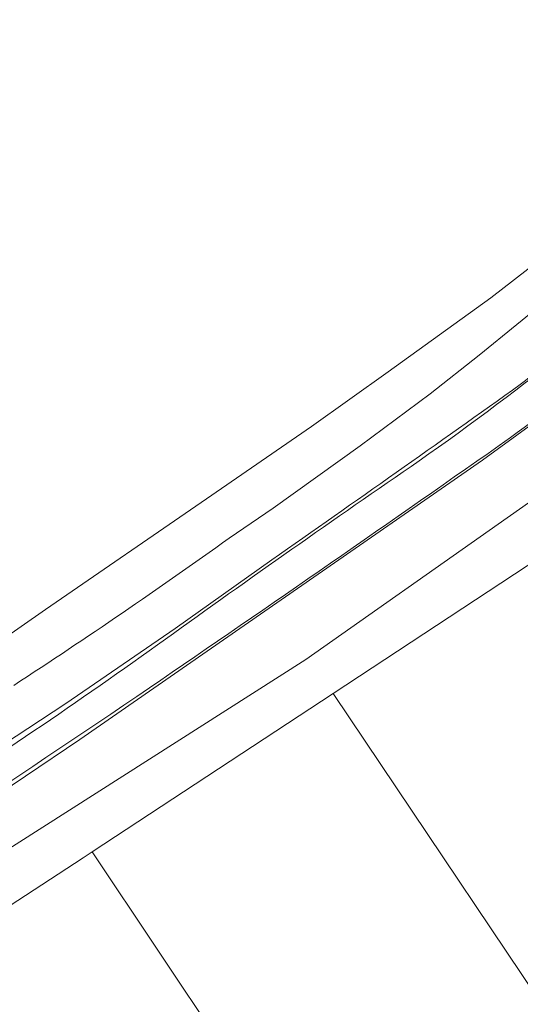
# Model space of a CAD drawing. Extents: x 184422 to 188298, y 343471 to 350189.
# Tile 79 of 256: x 185430 to 185480, y 348003 to 348102. Entities that reach past the tile are written whole.
import ezdxf

# ---------------------------------------------------------------- set-up
doc = ezdxf.new("R2010")
doc.units = 0
for name, color, linetype, lineweight in [('B-WA-GR-BOUWLAND-GV', 252, 'Continuous', 13), ('B-WA-GR-GRAS-GV', 252, 'Continuous', 13), ('B-WA-GW-TALUD_KRUIN-G', 252, 'Continuous', 18), ('B-WA-IE-TERREINAFSCHEIDING_KUNSTMATIG_HEKWERK-G', 252, 'IE-TERREINAFSCHEIDING-KUNSTMATIG', 18), ('B-WA-OG-TERREIN_ERF-GV', 252, 'Continuous', 18), ('B-WA-OG-WEG-GV', 252, 'Continuous', 18), ('B-WA-VH-ONVERHARD-GV', 252, 'Continuous', 18)]:
    doc.layers.add(name, color=color, linetype=linetype, lineweight=lineweight)
doc.linetypes.add('IE-TERREINAFSCHEIDING-KUNSTMATIG', pattern='A,4,[82,NLCS.SHX,S=0.75,R=90,X=0,Y=0],4,-2', length=10)

msp = doc.modelspace()

# ---------------------------------------------------------------- linework, layer by layer
at = {"layer": 'B-WA-GR-BOUWLAND-GV', "flags": 128}
msp.add_lwpolyline([(185321.157, 347973.359), (185324.967, 347970.153), (185342.418, 347982.396), (185346.679, 347985.385), (185421.441, 348034.845), (185432.441, 348042.491), (185448.714, 348053.68), (185459.345, 348060.99), (185467.098, 348066.518), (185477.49, 348074.027), (185484.661, 348079.593), (185489.691, 348083.865), (185494.289, 348088.321), (185494.946, 348088.981), (185498.861, 348092.905), (185503.4, 348097.853), (185505.414, 348100.553), (185506.908, 348102.79)], dxfattribs=at)
msp.add_lwpolyline([(185321.157, 347973.359), (185324.967, 347970.153), (185342.418, 347982.396), (185346.679, 347985.385), (185421.441, 348034.845), (185432.441, 348042.491), (185448.714, 348053.68), (185459.345, 348060.99), (185467.098, 348066.518), (185477.49, 348074.027), (185484.661, 348079.593), (185489.691, 348083.865), (185494.289, 348088.321), (185494.946, 348088.981), (185498.861, 348092.905), (185503.4, 348097.853), (185505.414, 348100.553), (185506.908, 348102.79)], dxfattribs=at)
msp.add_lwpolyline([(185321.157, 347973.359), (185324.967, 347970.153), (185342.418, 347982.396), (185346.679, 347985.385), (185421.441, 348034.845), (185432.441, 348042.491), (185448.714, 348053.68), (185459.345, 348060.99), (185467.098, 348066.518), (185477.49, 348074.027), (185484.661, 348079.593), (185489.691, 348083.865), (185494.289, 348088.321), (185494.946, 348088.981), (185498.861, 348092.905), (185503.4, 348097.853), (185505.414, 348100.553), (185506.908, 348102.79)], dxfattribs=at)
at = {"layer": 'B-WA-GR-GRAS-GV', "flags": 128}
for points in [[(185410.449, 348000.535), (185436.246, 348017.357), (185437.167, 348017.963), (185461.542, 348033.996), (185491.628, 348053.785), (185510.781, 348066.781), (185518.907, 348072.496), (185528.373, 348079.154), (185533.553, 348083.276), (185534.125, 348083.809), (185534.224, 348084.056), (185534.254, 348084.207), (185534.23, 348084.412), (185534.098, 348084.7), (185533.404, 348085.541), (185530.347, 348089.852), (185529.802, 348090.414), (185529.443, 348090.738), (185529.037, 348091.002), (185528.572, 348091.134), (185528.227, 348091.126), (185527.777, 348090.999), (185527.367, 348090.494), (185524.435, 348085.792)], [(185410.449, 348000.535), (185436.246, 348017.357), (185437.167, 348017.963), (185461.542, 348033.996), (185491.628, 348053.785), (185510.781, 348066.781), (185518.907, 348072.496), (185528.373, 348079.154), (185533.553, 348083.276), (185534.125, 348083.809), (185534.224, 348084.056), (185534.254, 348084.207), (185534.23, 348084.412), (185534.098, 348084.7), (185533.404, 348085.541), (185530.347, 348089.852), (185529.802, 348090.414), (185529.443, 348090.738), (185529.037, 348091.002), (185528.572, 348091.134), (185528.227, 348091.126), (185527.777, 348090.999), (185527.367, 348090.494), (185524.435, 348085.792)], [(185410.449, 348000.535), (185436.246, 348017.357), (185437.167, 348017.963), (185461.542, 348033.996), (185491.628, 348053.785), (185510.781, 348066.781), (185518.907, 348072.496), (185528.373, 348079.154), (185533.553, 348083.276), (185534.125, 348083.809), (185534.224, 348084.056), (185534.254, 348084.207), (185534.23, 348084.412), (185534.098, 348084.7), (185533.404, 348085.541), (185530.347, 348089.852), (185529.802, 348090.414), (185529.443, 348090.738), (185529.037, 348091.002), (185528.572, 348091.134), (185528.227, 348091.126), (185527.777, 348090.999), (185527.367, 348090.494), (185524.435, 348085.792)], [(185337.331, 347964.322), (185354.676, 347969.213), (185359.524, 347972.314), (185375.682, 347982.427), (185416.338, 348010.386), (185458.788, 348037.447), (185478.243, 348051.114), (185495.841, 348063.49), (185503.031, 348069.461), (185511.142, 348082.379), (185516.08, 348090.244), (185514.167, 348088.612)], [(185337.331, 347964.322), (185354.676, 347969.213), (185359.524, 347972.314), (185375.682, 347982.427), (185416.338, 348010.386), (185458.788, 348037.447), (185478.243, 348051.114), (185495.841, 348063.49), (185503.031, 348069.461), (185511.142, 348082.379), (185516.08, 348090.244), (185514.167, 348088.612)], [(185337.331, 347964.322), (185354.676, 347969.213), (185359.524, 347972.314), (185375.682, 347982.427), (185416.338, 348010.386), (185458.788, 348037.447), (185478.243, 348051.114), (185495.841, 348063.49), (185503.031, 348069.461), (185511.142, 348082.379), (185516.08, 348090.244), (185514.167, 348088.612)], [(185497.788, 348086.596), (185497.027, 348086.288), (185495.912, 348088.78), (185494.946, 348088.981), (185494.289, 348088.321), (185489.691, 348083.865), (185484.661, 348079.593), (185477.49, 348074.027), (185467.098, 348066.518), (185459.345, 348060.99), (185448.714, 348053.68), (185432.441, 348042.491), (185421.441, 348034.845), (185346.679, 347985.385), (185342.418, 347982.396), (185341.79, 347980.618), (185343.8, 347978.958), (185337.584, 347971.076), (185341.748, 347975.675)], [(185497.788, 348086.596), (185497.027, 348086.288), (185495.912, 348088.78), (185494.946, 348088.981), (185494.289, 348088.321), (185489.691, 348083.865), (185484.661, 348079.593), (185477.49, 348074.027), (185467.098, 348066.518), (185459.345, 348060.99), (185448.714, 348053.68), (185432.441, 348042.491), (185421.441, 348034.845), (185346.679, 347985.385), (185342.418, 347982.396), (185341.79, 347980.618), (185343.8, 347978.958), (185337.584, 347971.076), (185341.748, 347975.675)], [(185497.788, 348086.596), (185497.027, 348086.288), (185495.912, 348088.78), (185494.946, 348088.981), (185494.289, 348088.321), (185489.691, 348083.865), (185484.661, 348079.593), (185477.49, 348074.027), (185467.098, 348066.518), (185459.345, 348060.99), (185448.714, 348053.68), (185432.441, 348042.491), (185421.441, 348034.845), (185346.679, 347985.385), (185342.418, 347982.396), (185341.79, 347980.618), (185343.8, 347978.958), (185337.584, 347971.076), (185341.748, 347975.675)], [(185514.167, 348088.612), (185506.157, 348081.503), (185497.189, 348073.773), (185490.266, 348067.835), (185483.598, 348062.656), (185476.653, 348057.581), (185435.904, 348029.335), (185408.395, 348010.78), (185396.872, 348003.442), (185371.309, 347987.164), (185366.549, 347983.822), (185354.036, 347975.862), (185350.62, 347973.567), (185337.359, 347965.431), (185336.841, 347965.123)], [(185514.167, 348088.612), (185506.157, 348081.503), (185497.189, 348073.773), (185490.266, 348067.835), (185483.598, 348062.656), (185476.653, 348057.581), (185435.904, 348029.335), (185408.395, 348010.78), (185396.872, 348003.442), (185371.309, 347987.164), (185366.549, 347983.822), (185354.036, 347975.862), (185350.62, 347973.567), (185337.359, 347965.431), (185336.841, 347965.123)], [(185514.167, 348088.612), (185506.157, 348081.503), (185497.189, 348073.773), (185490.266, 348067.835), (185483.598, 348062.656), (185476.653, 348057.581), (185435.904, 348029.335), (185408.395, 348010.78), (185396.872, 348003.442), (185371.309, 347987.164), (185366.549, 347983.822), (185354.036, 347975.862), (185350.62, 347973.567), (185337.359, 347965.431), (185336.841, 347965.123)], [(185497.788, 348086.596), (185491.756, 348081.205), (185483.929, 348074.435), (185476.305, 348068.224), (185471.357, 348064.32), (185464.279, 348059.039), (185455.461, 348052.754), (185451.002, 348049.703)], [(185451.002, 348049.703), (185455.461, 348052.754), (185464.279, 348059.039), (185471.357, 348064.32), (185476.305, 348068.224), (185483.929, 348074.435), (185491.756, 348081.205), (185497.788, 348086.596)], [(185497.788, 348086.596), (185491.756, 348081.205), (185483.929, 348074.435), (185476.305, 348068.224), (185471.357, 348064.32), (185464.279, 348059.039), (185455.461, 348052.754), (185451.002, 348049.703)], [(185451.002, 348049.703), (185455.461, 348052.754), (185464.279, 348059.039), (185471.357, 348064.32), (185476.305, 348068.224), (185483.929, 348074.435), (185491.756, 348081.205), (185497.788, 348086.596)], [(185497.788, 348086.596), (185491.756, 348081.205), (185483.929, 348074.435), (185476.305, 348068.224), (185471.357, 348064.32), (185464.279, 348059.039), (185455.461, 348052.754), (185451.002, 348049.703)], [(185451.002, 348049.703), (185455.461, 348052.754), (185464.279, 348059.039), (185471.357, 348064.32), (185476.305, 348068.224), (185483.929, 348074.435), (185491.756, 348081.205), (185497.788, 348086.596)], [(185505.954, 348067.655), (185503.031, 348069.461), (185495.841, 348063.49), (185478.243, 348051.114), (185458.788, 348037.447), (185416.338, 348010.386), (185375.682, 347982.427), (185359.524, 347972.314), (185354.676, 347969.213), (185356.62, 347969.761), (185357.739, 347967.135), (185355.132, 347964.72), (185340.481, 347955.905), (185331.117, 347949.043), (185330.031, 347947.571)], [(185505.954, 348067.655), (185503.031, 348069.461), (185495.841, 348063.49), (185478.243, 348051.114), (185458.788, 348037.447), (185416.338, 348010.386), (185375.682, 347982.427), (185359.524, 347972.314), (185354.676, 347969.213), (185356.62, 347969.761), (185357.739, 347967.135), (185355.132, 347964.72), (185340.481, 347955.905), (185331.117, 347949.043), (185330.031, 347947.571)], [(185505.954, 348067.655), (185503.031, 348069.461), (185495.841, 348063.49), (185478.243, 348051.114), (185458.788, 348037.447), (185416.338, 348010.386), (185375.682, 347982.427), (185359.524, 347972.314), (185354.676, 347969.213), (185356.62, 347969.761), (185357.739, 347967.135), (185355.132, 347964.72), (185340.481, 347955.905), (185331.117, 347949.043), (185330.031, 347947.571)], [(185341.748, 347975.675), (185337.584, 347971.076), (185333.42, 347966.477), (185358.07, 347982.405), (185363.269, 347985.868), (185397.711, 348008.813), (185434.506, 348032.985), (185445.54, 348040.556), (185455.328, 348047.515)], [(185341.748, 347975.675), (185337.584, 347971.076), (185333.42, 347966.477), (185358.07, 347982.405), (185363.269, 347985.868), (185397.711, 348008.813), (185434.506, 348032.985), (185445.54, 348040.556), (185455.328, 348047.515)], [(185341.748, 347975.675), (185337.584, 347971.076), (185333.42, 347966.477), (185358.07, 347982.405), (185363.269, 347985.868), (185397.711, 348008.813), (185434.506, 348032.985), (185445.54, 348040.556), (185455.328, 348047.515)]]:
    msp.add_lwpolyline(points, dxfattribs=at)
at = {"layer": 'B-WA-GR-GRAS-GV'}
for points in [[(185480.466, 348065.252, 0.011496), (185497.165, 348078.986)], [(185480.466, 348065.252, 0.011496), (185497.165, 348078.986)], [(185480.466, 348065.252, 0.011496), (185497.165, 348078.986)], [(185455.328, 348047.515, 0.002498), (185480.466, 348065.252)], [(185455.328, 348047.515, 0.002498), (185480.466, 348065.252)], [(185455.328, 348047.515, 0.002498), (185480.466, 348065.252)], [(185451.002, 348049.703, -0.011471), (185429.23, 348034.816)], [(185429.23, 348034.816, 0.011471), (185451.002, 348049.703)], [(185451.002, 348049.703, -0.011471), (185429.23, 348034.816)], [(185429.23, 348034.816, 0.011471), (185451.002, 348049.703)], [(185451.002, 348049.703, -0.011471), (185429.23, 348034.816)], [(185429.23, 348034.816, 0.011471), (185451.002, 348049.703)]]:
    msp.add_lwpolyline(points, format="xyb", dxfattribs=at)
at = {"layer": 'B-WA-GR-GRAS-GV', "flags": 128}
for points in [[(185461.542, 348033.996), (185488.6, 347993.654), (185493.097, 347996.671), (185494.974, 347993.66), (185501.428, 347983.303), (185501.779, 347982.74), (185522.645, 347997.343), (185509.583, 348016.594), (185515.087, 348019.946), (185529.301, 348028.047), (185540.116, 348034.195), (185518.907, 348072.496), (185510.781, 348066.781), (185491.628, 348053.785)], [(185461.542, 348033.996), (185488.6, 347993.654), (185493.097, 347996.671), (185494.974, 347993.66), (185501.428, 347983.303), (185501.779, 347982.74), (185522.645, 347997.343), (185509.583, 348016.594), (185515.087, 348019.946), (185529.301, 348028.047), (185540.116, 348034.195), (185518.907, 348072.496), (185510.781, 348066.781), (185491.628, 348053.785)], [(185461.542, 348033.996), (185488.6, 347993.654), (185493.097, 347996.671), (185494.974, 347993.66), (185501.428, 347983.303), (185501.779, 347982.74), (185522.645, 347997.343), (185509.583, 348016.594), (185515.087, 348019.946), (185529.301, 348028.047), (185540.116, 348034.195), (185518.907, 348072.496), (185510.781, 348066.781), (185491.628, 348053.785)], [(185470.02, 347968.735), (185437.167, 348017.963), (185436.246, 348017.357), (185410.449, 348000.535), (185375.316, 347977.221), (185351.688, 347961.417), (185369.296, 347940.273), (185415.71, 347968.057), (185433.147, 347945.531)], [(185470.02, 347968.735), (185437.167, 348017.963), (185436.246, 348017.357), (185410.449, 348000.535), (185375.316, 347977.221), (185351.688, 347961.417), (185369.296, 347940.273), (185415.71, 347968.057), (185433.147, 347945.531)], [(185470.02, 347968.735), (185437.167, 348017.963), (185436.246, 348017.357), (185410.449, 348000.535), (185375.316, 347977.221), (185351.688, 347961.417), (185369.296, 347940.273), (185415.71, 347968.057), (185433.147, 347945.531)]]:
    msp.add_lwpolyline(points, close=True, dxfattribs=at)
at = {"layer": 'B-WA-GW-TALUD_KRUIN-G', "flags": 128}
for points in [[(185516.08, 348090.244), (185514.167, 348088.612), (185506.157, 348081.503), (185497.189, 348073.773), (185490.266, 348067.835), (185483.598, 348062.656), (185476.653, 348057.581), (185435.904, 348029.335), (185408.395, 348010.78), (185396.872, 348003.442), (185371.309, 347987.164), (185366.549, 347983.822), (185354.036, 347975.862), (185350.62, 347973.567)], [(185516.08, 348090.244), (185514.167, 348088.612), (185506.157, 348081.503), (185497.189, 348073.773), (185490.266, 348067.835), (185483.598, 348062.656), (185476.653, 348057.581), (185435.904, 348029.335), (185408.395, 348010.78), (185396.872, 348003.442), (185371.309, 347987.164), (185366.549, 347983.822), (185354.036, 347975.862), (185350.62, 347973.567)], [(185516.08, 348090.244), (185514.167, 348088.612), (185506.157, 348081.503), (185497.189, 348073.773), (185490.266, 348067.835), (185483.598, 348062.656), (185476.653, 348057.581), (185435.904, 348029.335), (185408.395, 348010.78), (185396.872, 348003.442), (185371.309, 347987.164), (185366.549, 347983.822), (185354.036, 347975.862), (185350.62, 347973.567)], [(185333.42, 347966.477), (185358.07, 347982.405), (185363.269, 347985.868), (185397.711, 348008.813), (185434.506, 348032.985), (185445.54, 348040.556), (185455.328, 348047.515)], [(185333.42, 347966.477), (185358.07, 347982.405), (185363.269, 347985.868), (185397.711, 348008.813), (185434.506, 348032.985), (185445.54, 348040.556), (185455.328, 348047.515)], [(185333.42, 347966.477), (185358.07, 347982.405), (185363.269, 347985.868), (185397.711, 348008.813), (185434.506, 348032.985), (185445.54, 348040.556), (185455.328, 348047.515)]]:
    msp.add_lwpolyline(points, dxfattribs=at)
at = {"layer": 'B-WA-GW-TALUD_KRUIN-G'}
for points in [[(185480.466, 348065.252, 0.011496), (185497.165, 348078.986)], [(185480.466, 348065.252, 0.011496), (185497.165, 348078.986)], [(185480.466, 348065.252, 0.011496), (185497.165, 348078.986)], [(185455.328, 348047.515, 0.002498), (185480.466, 348065.252)], [(185455.328, 348047.515, 0.002498), (185480.466, 348065.252)], [(185455.328, 348047.515, 0.002498), (185480.466, 348065.252)]]:
    msp.add_lwpolyline(points, format="xyb", dxfattribs=at)
at = {"layer": 'B-WA-IE-TERREINAFSCHEIDING_KUNSTMATIG_HEKWERK-G', "flags": 128}
for points in [[(185484.661, 348079.593), (185477.49, 348074.027)], [(185484.661, 348079.593), (185477.49, 348074.027)], [(185484.661, 348079.593), (185477.49, 348074.027)], [(185477.49, 348074.027), (185467.098, 348066.518)], [(185477.49, 348074.027), (185467.098, 348066.518)], [(185477.49, 348074.027), (185467.098, 348066.518)], [(185467.098, 348066.518), (185459.345, 348060.99)], [(185467.098, 348066.518), (185459.345, 348060.99)], [(185467.098, 348066.518), (185459.345, 348060.99)], [(185459.345, 348060.99), (185448.714, 348053.68)], [(185459.345, 348060.99), (185448.714, 348053.68)], [(185459.345, 348060.99), (185448.714, 348053.68)], [(185448.714, 348053.68), (185432.441, 348042.491)], [(185448.714, 348053.68), (185432.441, 348042.491)], [(185448.714, 348053.68), (185432.441, 348042.491)], [(185432.441, 348042.491), (185421.441, 348034.845)], [(185432.441, 348042.491), (185421.441, 348034.845)], [(185432.441, 348042.491), (185421.441, 348034.845)]]:
    msp.add_lwpolyline(points, dxfattribs=at)
at = {"layer": 'B-WA-OG-TERREIN_ERF-GV', "flags": 128}
msp.add_lwpolyline([(185488.6, 347993.654), (185461.542, 348033.996), (185437.167, 348017.963), (185470.02, 347968.735)], dxfattribs=at)
msp.add_lwpolyline([(185488.6, 347993.654), (185461.542, 348033.996), (185437.167, 348017.963), (185470.02, 347968.735)], dxfattribs=at)
msp.add_lwpolyline([(185488.6, 347993.654), (185461.542, 348033.996), (185437.167, 348017.963), (185470.02, 347968.735)], dxfattribs=at)
at = {"layer": 'B-WA-OG-WEG-GV', "flags": 128}
for points in [[(185400.818, 348006.5), (185396.872, 348003.442), (185408.395, 348010.78), (185435.904, 348029.335), (185476.653, 348057.581), (185483.598, 348062.656), (185490.266, 348067.835), (185497.189, 348073.773), (185506.157, 348081.503)], [(185400.818, 348006.5), (185396.872, 348003.442), (185408.395, 348010.78), (185435.904, 348029.335), (185476.653, 348057.581), (185483.598, 348062.656), (185490.266, 348067.835), (185497.189, 348073.773), (185506.157, 348081.503)], [(185400.818, 348006.5), (185396.872, 348003.442), (185408.395, 348010.78), (185435.904, 348029.335), (185476.653, 348057.581), (185483.598, 348062.656), (185490.266, 348067.835), (185497.189, 348073.773), (185506.157, 348081.503)], [(185455.328, 348047.515), (185445.54, 348040.556), (185434.506, 348032.985), (185397.711, 348008.813), (185363.269, 347985.868), (185363.41, 347985.691)], [(185455.328, 348047.515), (185445.54, 348040.556), (185434.506, 348032.985), (185397.711, 348008.813), (185363.269, 347985.868), (185363.41, 347985.691)], [(185455.328, 348047.515), (185445.54, 348040.556), (185434.506, 348032.985), (185397.711, 348008.813), (185363.269, 347985.868), (185363.41, 347985.691)]]:
    msp.add_lwpolyline(points, dxfattribs=at)
at = {"layer": 'B-WA-OG-WEG-GV'}
for points in [[(185470.226, 348057.524, 0.029211), (185500.565, 348081.623)], [(185470.226, 348057.524, 0.029211), (185500.565, 348081.623)], [(185470.226, 348057.524, 0.029211), (185500.565, 348081.623)], [(185497.165, 348078.986, -0.011496), (185480.466, 348065.252)], [(185497.165, 348078.986, -0.011496), (185480.466, 348065.252)], [(185497.165, 348078.986, -0.011496), (185480.466, 348065.252)], [(185500.609, 348077.177, -0.026245), (185479.471, 348059.884)], [(185500.609, 348077.177, -0.026245), (185479.471, 348059.884)], [(185500.609, 348077.177, -0.026245), (185479.471, 348059.884)], [(185480.466, 348065.252, -0.002498), (185455.328, 348047.515)], [(185480.466, 348065.252, -0.002498), (185455.328, 348047.515)], [(185480.466, 348065.252, -0.002498), (185455.328, 348047.515)], [(185479.471, 348059.884, -0.003268), (185442.977, 348034.575)], [(185479.471, 348059.884, -0.003268), (185442.977, 348034.575)], [(185479.471, 348059.884, -0.003268), (185442.977, 348034.575)], [(185444.59, 348039.498, -0.005741), (185470.226, 348057.524)], [(185444.59, 348039.498, -0.005741), (185470.226, 348057.524)], [(185444.59, 348039.498, -0.005741), (185470.226, 348057.524)], [(185417.709, 348021.261, 0.013209), (185444.59, 348039.498)], [(185417.709, 348021.261, 0.013209), (185444.59, 348039.498)], [(185417.709, 348021.261, 0.013209), (185444.59, 348039.498)], [(185442.977, 348034.575, -0.003368), (185400.818, 348006.5)], [(185442.977, 348034.575, -0.003368), (185400.818, 348006.5)], [(185442.977, 348034.575, -0.003368), (185400.818, 348006.5)]]:
    msp.add_lwpolyline(points, format="xyb", dxfattribs=at)
at = {"layer": 'B-WA-VH-ONVERHARD-GV'}
for points in [[(185500.565, 348081.623, -0.029211), (185470.226, 348057.524)], [(185500.565, 348081.623, -0.029211), (185470.226, 348057.524)], [(185500.565, 348081.623, -0.029211), (185470.226, 348057.524)], [(185479.471, 348059.884, 0.026245), (185500.609, 348077.177)], [(185479.471, 348059.884, 0.026245), (185500.609, 348077.177)], [(185479.471, 348059.884, 0.026245), (185500.609, 348077.177)], [(185442.977, 348034.575, 0.003268), (185479.471, 348059.884)], [(185442.977, 348034.575, 0.003268), (185479.471, 348059.884)], [(185442.977, 348034.575, 0.003268), (185479.471, 348059.884)], [(185470.226, 348057.524, 0.005741), (185444.59, 348039.498)], [(185470.226, 348057.524, 0.005741), (185444.59, 348039.498)], [(185470.226, 348057.524, 0.005741), (185444.59, 348039.498)], [(185444.59, 348039.498, -0.013209), (185417.709, 348021.261)], [(185444.59, 348039.498, -0.013209), (185417.709, 348021.261)], [(185444.59, 348039.498, -0.013209), (185417.709, 348021.261)], [(185400.818, 348006.5, 0.003368), (185442.977, 348034.575)], [(185400.818, 348006.5, 0.003368), (185442.977, 348034.575)], [(185400.818, 348006.5, 0.003368), (185442.977, 348034.575)]]:
    msp.add_lwpolyline(points, format="xyb", dxfattribs=at)

doc.saveas('drawing.dxf')
